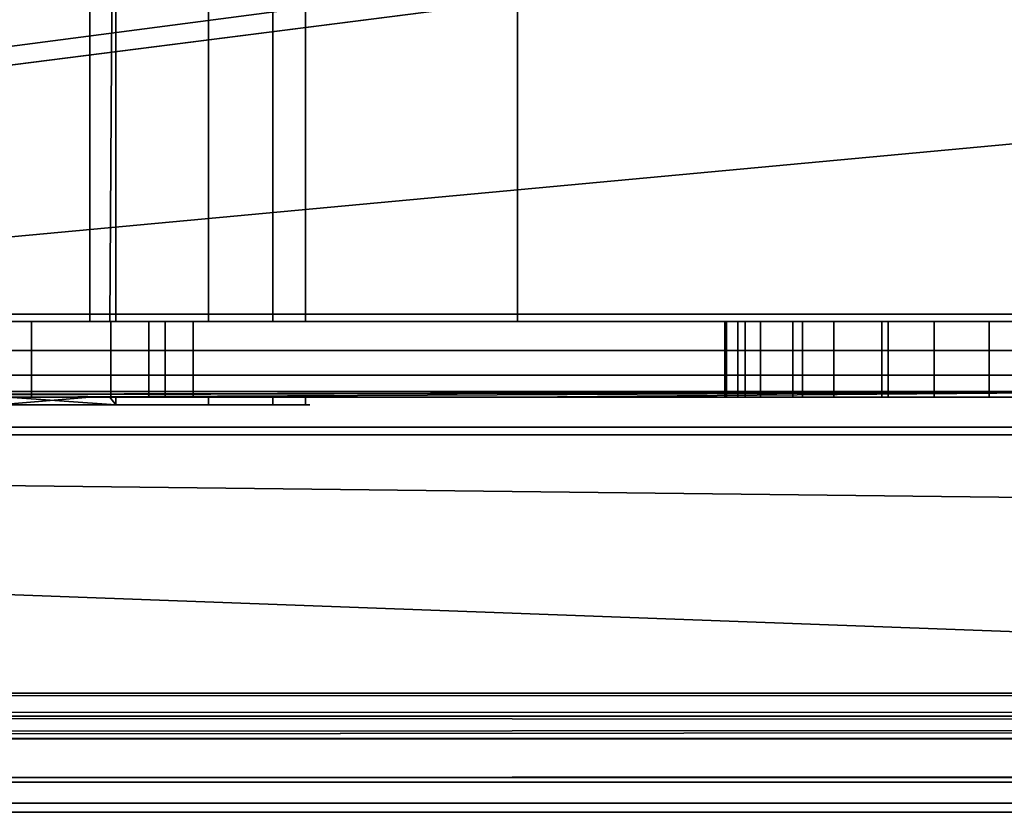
# Model space of a CAD drawing. Header units: millimetres. Extents: x -527 to 5177, y -116 to 161.
# Tile 67 of 256: x -260 to -247, y -28 to -17. Entities that reach past the tile are written whole.
import ezdxf

# ---------------------------------------------------------------- set-up
doc = ezdxf.new("R2010")
doc.units = ezdxf.units.MM
doc.layers.add('151', color=7, linetype='Continuous', true_color=0xffffff)

# ---------------------------------------------------------------- blocks, each defined once
blk = doc.blocks.new('UG_SURFACE_014')
at = {"layer": '151', "color": 252, "linetype": 'Continuous', "lineweight": 35}
for points in [[(-243.9, -8.8, 1159), (-317.9, -8.8, 1159), (-317.9, -21.3, 1159), (-243.9, -21.3, 1159)], [(-317.9, -8.8, 1002), (-243.9, -8.8, 1002), (-243.9, -21.3, 1002), (-317.9, -21.3, 1002)], [(-253.15, -8.8, 1003), (-259.9, -8.8, 1003), (-259.9, -21.3, 1003), (-253.15, -21.3, 1003)], [(-259.9, -8.8, 1158), (-253.15, -8.8, 1158), (-253.15, -21.3, 1158), (-259.9, -21.3, 1158)], [(-259.9, -21.3, 1111.955), (-258.815, -21.3, 1110.75), (-258.815, -8.8, 1110.75), (-259.9, -8.8, 1111.955)], [(-258.549, -21.3, 1097.25), (-259.9, -21.3, 1096.269), (-259.9, -8.8, 1096.269), (-258.469, -8.8, 1097.309)], [(-258.815, -21.3, 1110.75), (-257.24, -21.3, 1109), (-257.24, -8.8, 1109), (-258.815, -8.8, 1110.75)], [(-258.469, -8.8, 1097.309), (-258.469, -21.3, 1097.309), (-258.549, -21.3, 1097.25)], [(-256.389, -8.8, 1100.91), (-256.389, -21.3, 1100.91), (-258.469, -21.3, 1097.309), (-258.469, -8.8, 1097.309)], [(-257.24, -8.8, 1109), (-257.24, -21.3, 1109), (-255.955, -21.3, 1105.045), (-255.955, -8.8, 1105.045)], [(-255.955, -8.8, 1105.045), (-255.955, -21.3, 1105.045), (-256.389, -21.3, 1100.91), (-256.389, -8.8, 1100.91)], [(-253.15, -21.3, 1003), (-244.314, -21.3, 1003), (-244.314, -8.8, 1003), (-253.15, -8.8, 1003)], [(-253.15, -8.8, 1158), (-244.314, -8.8, 1158), (-244.314, -21.3, 1158), (-253.15, -21.3, 1158)], [(-243.9, -21.3, 1159), (-317.9, -21.3, 1159), (-317.9, -21.683, 1158.924), (-243.932, -21.683, 1158.924)], [(-243.932, -21.683, 1002.076), (-317.9, -21.683, 1002.076), (-317.9, -21.3, 1002), (-243.9, -21.3, 1002)], [(-259.9, -21.3, 1037.918), (-259.584, -21.3, 1037.689), (-259.584, -22.3, 1037.689), (-259.9, -22.3, 1037.918)], [(-259.9, -22.3, 1026.238), (-258.537, -22.3, 1027.753), (-258.537, -21.3, 1027.753), (-259.9, -21.3, 1026.238)], [(-253.15, -21.3, 1014.25), (-259.9, -21.3, 1014.25), (-259.9, -21.3, 1026.238), (-258.537, -21.3, 1027.753)], [(-253.15, -21.3, 1090.5), (-259.9, -21.3, 1090.5), (-259.9, -21.3, 1096.269), (-258.549, -21.3, 1097.25)], [(-253.15, -21.3, 1110.75), (-258.815, -21.3, 1110.75), (-259.9, -21.3, 1111.955)], [(-259.9, -21.3, 1111.955), (-259.9, -21.3, 1129.75), (-253.15, -21.3, 1129.75), (-253.15, -21.3, 1110.75)], [(-259.584, -21.3, 1037.689), (-259.9, -21.3, 1037.918), (-259.9, -21.3, 1090.5), (-253.15, -21.3, 1090.5)], [(-253.15, -21.3, 1158), (-253.15, -21.3, 1129.75), (-259.9, -21.3, 1129.75), (-259.9, -21.3, 1158)], [(-253.15, -21.3, 1014.25), (-253.15, -21.3, 1003), (-259.9, -21.3, 1003), (-259.9, -21.3, 1014.25)], [(-258.031, -22.3, 1035), (-259.584, -22.3, 1037.689), (-259.584, -21.3, 1037.689), (-258.031, -21.3, 1035)], [(-253.15, -21.3, 1090.5), (-253.15, -21.3, 1035), (-258.031, -21.3, 1035), (-259.584, -21.3, 1037.689)], [(-257.24, -21.3, 1109), (-258.815, -21.3, 1110.75), (-253.15, -21.3, 1110.75)], [(-253.15, -21.3, 1097.25), (-258.549, -21.3, 1097.25), (-258.469, -21.3, 1097.309)], [(-258.549, -21.3, 1097.25), (-253.15, -21.3, 1097.25), (-253.15, -21.3, 1090.5)], [(-257.446, -22.3, 1031.115), (-257.446, -21.3, 1031.115), (-258.537, -21.3, 1027.753), (-258.537, -22.3, 1027.753)], [(-258.537, -21.3, 1027.753), (-257.446, -21.3, 1031.115), (-253.15, -21.3, 1035), (-253.15, -21.3, 1014.25)], [(-253.15, -21.3, 1097.25), (-258.469, -21.3, 1097.309), (-256.389, -21.3, 1100.91)], [(-258.031, -21.3, 1035), (-257.817, -21.3, 1034.629), (-257.817, -22.3, 1034.629), (-258.031, -22.3, 1035)], [(-257.817, -21.3, 1034.629), (-258.031, -21.3, 1035), (-253.15, -21.3, 1035)], [(-257.817, -22.3, 1034.629), (-257.817, -21.3, 1034.629), (-257.446, -21.3, 1031.115), (-257.446, -22.3, 1031.115)], [(-253.15, -21.3, 1035), (-257.446, -21.3, 1031.115), (-257.817, -21.3, 1034.629)], [(-255.955, -21.3, 1105.045), (-257.24, -21.3, 1109), (-253.15, -21.3, 1110.75)], [(-253.15, -21.3, 1110.75), (-253.15, -21.3, 1097.25), (-256.389, -21.3, 1100.91), (-255.955, -21.3, 1105.045)], [(-253.15, -21.3, 1014.25), (-253.15, -21.3, 1035), (-250.4, -21.3, 1026), (-250.4, -21.3, 1024)], [(-253.15, -21.3, 1035), (-250.134, -21.3, 1027.339), (-250.4, -21.3, 1026)], [(-250.4, -21.3, 1024), (-250.134, -21.3, 1022.661), (-253.15, -21.3, 1014.25)], [(-253.15, -21.3, 1014.25), (-248.239, -21.3, 1020.766), (-246.9, -21.3, 1020.5)], [(-250.134, -21.3, 1022.661), (-249.375, -21.3, 1021.525), (-253.15, -21.3, 1014.25)], [(-253.15, -21.3, 1035), (-248.239, -21.3, 1029.234), (-249.375, -21.3, 1028.475)], [(-246.9, -21.3, 1020.5), (-245.561, -21.3, 1020.766), (-240.15, -21.3, 1014.25), (-253.15, -21.3, 1014.25)], [(-249.375, -21.3, 1028.475), (-250.134, -21.3, 1027.339), (-253.15, -21.3, 1035)], [(-249.375, -21.3, 1021.525), (-248.239, -21.3, 1020.766), (-253.15, -21.3, 1014.25)], [(-253.15, -21.3, 1035), (-246.9, -21.3, 1029.5), (-248.239, -21.3, 1029.234)], [(-240.15, -21.3, 1097.25), (-253.15, -21.3, 1097.25), (-247.628, -21.3, 1100.577), (-246.172, -21.3, 1100.577)], [(-253.15, -21.3, 1110.75), (-249.501, -21.3, 1106.342), (-250.229, -21.3, 1105.082)], [(-253.15, -21.3, 1110.75), (-246.9, -21.3, 1107.5), (-248.324, -21.3, 1107.197)], [(-253.15, -21.3, 1097.25), (-248.957, -21.3, 1101.168), (-247.628, -21.3, 1100.577)], [(-253.15, -21.3, 1097.25), (-250.381, -21.3, 1103.634), (-249.931, -21.3, 1102.25)], [(-248.324, -21.3, 1107.197), (-249.501, -21.3, 1106.342), (-253.15, -21.3, 1110.75)], [(-250.229, -21.3, 1105.082), (-250.381, -21.3, 1103.634), (-253.15, -21.3, 1097.25), (-253.15, -21.3, 1110.75)], [(-249.931, -21.3, 1102.25), (-248.957, -21.3, 1101.168), (-253.15, -21.3, 1097.25)], [(-253.15, -21.3, 1129.75), (-253.15, -21.3, 1158), (-244.314, -21.3, 1158), (-240.15, -21.3, 1153.836)], [(-253.15, -21.3, 1014.25), (-240.15, -21.3, 1014.25), (-240.15, -21.3, 1007.164)], [(-240.15, -21.3, 1007.164), (-244.314, -21.3, 1003), (-253.15, -21.3, 1003), (-253.15, -21.3, 1014.25)], [(-240.15, -21.3, 1153.836), (-240.15, -21.3, 1129.75), (-253.15, -21.3, 1129.75)], [(-240.15, -21.3, 1129.75), (-240.15, -21.3, 1110.75), (-253.15, -21.3, 1110.75), (-253.15, -21.3, 1129.75)], [(-245.476, -21.3, 1107.197), (-246.9, -21.3, 1107.5), (-253.15, -21.3, 1110.75), (-240.15, -21.3, 1110.75)], [(-240.15, -21.3, 1097.25), (-240.15, -21.3, 1090.5), (-253.15, -21.3, 1090.5), (-253.15, -21.3, 1097.25)], [(-240.15, -21.3, 1090.5), (-240.15, -21.3, 1035), (-253.15, -21.3, 1035), (-253.15, -21.3, 1090.5)], [(-245.561, -21.3, 1029.234), (-246.9, -21.3, 1029.5), (-253.15, -21.3, 1035), (-240.15, -21.3, 1035)], [(-250.4, -22.3, 1026), (-250.4, -21.3, 1026), (-250.134, -21.3, 1027.339), (-250.134, -22.3, 1027.339)], [(-250.4, -21.3, 1024), (-250.4, -21.3, 1026), (-250.4, -22.3, 1026), (-250.4, -22.3, 1024)], [(-250.134, -22.3, 1022.661), (-250.134, -21.3, 1022.661), (-250.4, -21.3, 1024), (-250.4, -22.3, 1024)], [(-250.381, -22.3, 1103.634), (-250.381, -21.3, 1103.634), (-250.229, -21.3, 1105.082), (-250.229, -22.3, 1105.082)], [(-249.931, -22.3, 1102.25), (-249.931, -21.3, 1102.25), (-250.381, -21.3, 1103.634), (-250.381, -22.3, 1103.634)], [(-250.229, -22.3, 1105.082), (-250.229, -21.3, 1105.082), (-249.501, -21.3, 1106.342), (-249.501, -22.3, 1106.342)], [(-250.134, -22.3, 1027.339), (-250.134, -21.3, 1027.339), (-249.375, -21.3, 1028.475), (-249.375, -22.3, 1028.475)], [(-249.375, -22.3, 1021.525), (-249.375, -21.3, 1021.525), (-250.134, -21.3, 1022.661), (-250.134, -22.3, 1022.661)], [(-248.957, -22.3, 1101.168), (-248.957, -21.3, 1101.168), (-249.931, -21.3, 1102.25), (-249.931, -22.3, 1102.25)], [(-249.501, -22.3, 1106.342), (-249.501, -21.3, 1106.342), (-248.324, -21.3, 1107.197), (-248.324, -22.3, 1107.197)], [(-249.375, -22.3, 1028.475), (-249.375, -21.3, 1028.475), (-248.239, -21.3, 1029.234), (-248.239, -22.3, 1029.234)], [(-248.239, -22.3, 1020.766), (-248.239, -21.3, 1020.766), (-249.375, -21.3, 1021.525), (-249.375, -22.3, 1021.525)], [(-247.628, -22.3, 1100.577), (-247.628, -21.3, 1100.577), (-248.957, -21.3, 1101.168), (-248.957, -22.3, 1101.168)], [(-248.324, -22.3, 1107.197), (-248.324, -21.3, 1107.197), (-246.9, -21.3, 1107.5), (-246.9, -22.3, 1107.5)], [(-248.239, -22.3, 1029.234), (-248.239, -21.3, 1029.234), (-246.9, -21.3, 1029.5), (-246.9, -22.3, 1029.5)], [(-246.9, -22.3, 1020.5), (-246.9, -21.3, 1020.5), (-248.239, -21.3, 1020.766), (-248.239, -22.3, 1020.766)], [(-246.172, -22.3, 1100.577), (-246.172, -21.3, 1100.577), (-247.628, -21.3, 1100.577), (-247.628, -22.3, 1100.577)], [(-246.9, -22.3, 1107.5), (-246.9, -21.3, 1107.5), (-245.476, -21.3, 1107.197), (-245.476, -22.3, 1107.197)], [(-246.9, -22.3, 1029.5), (-246.9, -21.3, 1029.5), (-245.561, -21.3, 1029.234), (-245.561, -22.3, 1029.234)], [(-245.561, -22.3, 1020.766), (-245.561, -21.3, 1020.766), (-246.9, -21.3, 1020.5), (-246.9, -22.3, 1020.5)], [(-243.932, -21.683, 1158.924), (-317.9, -21.683, 1158.924), (-317.9, -22.007, 1158.707), (-244.021, -22.007, 1158.707)], [(-244.021, -22.007, 1002.293), (-317.9, -22.007, 1002.293), (-317.9, -21.683, 1002.076), (-243.932, -21.683, 1002.076)], [(-244.021, -22.007, 1158.707), (-317.9, -22.007, 1158.707), (-317.9, -22.224, 1158.383), (-244.156, -22.224, 1158.383)], [(-244.156, -22.224, 1002.617), (-317.9, -22.224, 1002.617), (-317.9, -22.007, 1002.293), (-244.021, -22.007, 1002.293)], [(-244.156, -22.224, 1158.383), (-317.9, -22.224, 1158.383), (-317.9, -22.3, 1158), (-278.65, -22.3, 1158)], [(-317.9, -22.224, 1002.617), (-244.156, -22.224, 1002.617), (-271.9, -22.3, 1003), (-275.15, -22.3, 1003)], [(-244.156, -22.224, 1158.383), (-278.65, -22.3, 1158), (-275.15, -22.3, 1158)], [(-244.156, -22.224, 1158.383), (-275.15, -22.3, 1158), (-271.9, -22.3, 1158)], [(-271.9, -22.3, 1158), (-259.9, -22.3, 1158), (-244.156, -22.224, 1158.383)], [(-244.156, -22.224, 1002.617), (-259.9, -22.3, 1003), (-271.9, -22.3, 1003)], [(-258.469, -22.4, 1097.309), (-261.833, -22.4, 1094.864), (-261.833, -22.3, 1094.864), (-259.9, -22.3, 1096.269)], [(-260.022, -22.4, 1112.09), (-257.24, -22.4, 1109), (-257.24, -22.3, 1109), (-258.815, -22.3, 1110.75)], [(-258.815, -22.3, 1110.75), (-259.9, -22.3, 1111.955), (-260.022, -22.4, 1112.09)], [(-244.156, -22.224, 1158.383), (-259.9, -22.3, 1158), (-253.15, -22.3, 1158)], [(-244.156, -22.224, 1002.617), (-253.15, -22.3, 1003), (-259.9, -22.3, 1003)], [(-253.15, -22.3, 1090.5), (-259.9, -22.3, 1090.5), (-259.9, -22.3, 1037.918), (-259.584, -22.3, 1037.689)], [(-253.15, -22.3, 1110.75), (-253.15, -22.3, 1129.75), (-259.9, -22.3, 1129.75), (-259.9, -22.3, 1111.955)], [(-258.549, -22.3, 1097.25), (-259.9, -22.3, 1096.269), (-259.9, -22.3, 1090.5), (-253.15, -22.3, 1090.5)], [(-259.9, -22.3, 1111.955), (-258.815, -22.3, 1110.75), (-253.15, -22.3, 1110.75)], [(-258.537, -22.3, 1027.753), (-259.9, -22.3, 1026.238), (-259.9, -22.3, 1014.25), (-253.15, -22.3, 1014.25)], [(-259.9, -22.3, 1158), (-259.9, -22.3, 1129.75), (-253.15, -22.3, 1129.75), (-253.15, -22.3, 1158)], [(-259.9, -22.3, 1014.25), (-259.9, -22.3, 1003), (-253.15, -22.3, 1003), (-253.15, -22.3, 1014.25)], [(-259.9, -22.3, 1096.269), (-258.549, -22.3, 1097.25), (-258.469, -22.4, 1097.309)], [(-259.584, -22.3, 1037.689), (-258.031, -22.3, 1035), (-253.15, -22.3, 1035), (-253.15, -22.3, 1090.5)], [(-253.15, -22.3, 1110.75), (-258.815, -22.3, 1110.75), (-257.24, -22.3, 1109)], [(-253.15, -22.3, 1090.5), (-253.15, -22.3, 1097.25), (-258.549, -22.3, 1097.25)], [(-258.469, -22.3, 1097.309), (-258.549, -22.3, 1097.25), (-253.15, -22.3, 1097.25)], [(-258.549, -22.3, 1097.25), (-258.469, -22.3, 1097.309), (-258.469, -22.4, 1097.309)], [(-253.15, -22.3, 1014.25), (-253.15, -22.3, 1035), (-257.446, -22.3, 1031.115), (-258.537, -22.3, 1027.753)], [(-256.389, -22.3, 1100.91), (-258.469, -22.3, 1097.309), (-253.15, -22.3, 1097.25)], [(-256.389, -22.3, 1100.91), (-256.389, -22.4, 1100.91), (-258.469, -22.4, 1097.309), (-258.469, -22.3, 1097.309)], [(-253.15, -22.3, 1035), (-258.031, -22.3, 1035), (-257.817, -22.3, 1034.629)], [(-257.817, -22.3, 1034.629), (-257.446, -22.3, 1031.115), (-253.15, -22.3, 1035)], [(-253.15, -22.3, 1110.75), (-257.24, -22.3, 1109), (-255.955, -22.3, 1105.045)], [(-257.24, -22.3, 1109), (-257.24, -22.4, 1109), (-255.955, -22.4, 1105.045), (-255.955, -22.3, 1105.045)], [(-255.955, -22.3, 1105.045), (-256.389, -22.3, 1100.91), (-253.15, -22.3, 1097.25), (-253.15, -22.3, 1110.75)], [(-255.955, -22.3, 1105.045), (-255.955, -22.4, 1105.045), (-256.389, -22.4, 1100.91), (-256.389, -22.3, 1100.91)], [(-253.15, -22.3, 1158), (-244.314, -22.3, 1158), (-244.156, -22.224, 1158.383)], [(-244.156, -22.224, 1002.617), (-244.314, -22.3, 1003), (-253.15, -22.3, 1003)], [(-253.15, -22.3, 1035), (-253.15, -22.3, 1014.25), (-250.4, -22.3, 1024), (-250.4, -22.3, 1026)], [(-253.15, -22.3, 1014.25), (-250.134, -22.3, 1022.661), (-250.4, -22.3, 1024)], [(-253.15, -22.3, 1014.25), (-249.375, -22.3, 1021.525), (-250.134, -22.3, 1022.661)], [(-253.15, -22.3, 1035), (-250.134, -22.3, 1027.339), (-249.375, -22.3, 1028.475)], [(-253.15, -22.3, 1014.25), (-248.239, -22.3, 1020.766), (-249.375, -22.3, 1021.525)], [(-253.15, -22.3, 1035), (-248.239, -22.3, 1029.234), (-246.9, -22.3, 1029.5)], [(-250.4, -22.3, 1026), (-250.134, -22.3, 1027.339), (-253.15, -22.3, 1035)], [(-246.9, -22.3, 1029.5), (-245.561, -22.3, 1029.234), (-240.15, -22.3, 1035), (-253.15, -22.3, 1035)], [(-253.15, -22.3, 1014.25), (-246.9, -22.3, 1020.5), (-248.239, -22.3, 1020.766)], [(-249.375, -22.3, 1028.475), (-248.239, -22.3, 1029.234), (-253.15, -22.3, 1035)], [(-253.15, -22.3, 1110.75), (-249.501, -22.3, 1106.342), (-248.324, -22.3, 1107.197)], [(-253.15, -22.3, 1110.75), (-253.15, -22.3, 1097.25), (-250.381, -22.3, 1103.634), (-250.229, -22.3, 1105.082)], [(-240.15, -22.3, 1110.75), (-253.15, -22.3, 1110.75), (-246.9, -22.3, 1107.5), (-245.476, -22.3, 1107.197)], [(-250.229, -22.3, 1105.082), (-249.501, -22.3, 1106.342), (-253.15, -22.3, 1110.75)], [(-253.15, -22.3, 1097.25), (-248.957, -22.3, 1101.168), (-249.931, -22.3, 1102.25)], [(-249.931, -22.3, 1102.25), (-250.381, -22.3, 1103.634), (-253.15, -22.3, 1097.25)], [(-253.15, -22.3, 1097.25), (-240.15, -22.3, 1097.25), (-246.172, -22.3, 1100.577), (-247.628, -22.3, 1100.577)], [(-247.628, -22.3, 1100.577), (-248.957, -22.3, 1101.168), (-253.15, -22.3, 1097.25)], [(-248.324, -22.3, 1107.197), (-246.9, -22.3, 1107.5), (-253.15, -22.3, 1110.75)], [(-253.15, -22.3, 1014.25), (-253.15, -22.3, 1003), (-244.314, -22.3, 1003), (-240.15, -22.3, 1007.164)], [(-253.15, -22.3, 1129.75), (-240.15, -22.3, 1129.75), (-240.15, -22.3, 1153.836)], [(-240.15, -22.3, 1153.836), (-244.314, -22.3, 1158), (-253.15, -22.3, 1158), (-253.15, -22.3, 1129.75)], [(-240.15, -22.3, 1007.164), (-240.15, -22.3, 1014.25), (-253.15, -22.3, 1014.25)], [(-253.15, -22.3, 1129.75), (-253.15, -22.3, 1110.75), (-240.15, -22.3, 1110.75), (-240.15, -22.3, 1129.75)], [(-253.15, -22.3, 1097.25), (-253.15, -22.3, 1090.5), (-240.15, -22.3, 1090.5), (-240.15, -22.3, 1097.25)], [(-253.15, -22.3, 1090.5), (-253.15, -22.3, 1035), (-240.15, -22.3, 1035), (-240.15, -22.3, 1090.5)], [(-245.561, -22.3, 1020.766), (-246.9, -22.3, 1020.5), (-253.15, -22.3, 1014.25), (-240.15, -22.3, 1014.25)], [(-261.9, -22.4, 1100), (-258.469, -22.4, 1097.309), (-256.389, -22.4, 1100.91)], [(-256.389, -22.4, 1100.91), (-255.955, -22.4, 1105.045), (-261.9, -22.4, 1108), (-261.9, -22.4, 1100)], [(-261.833, -22.4, 1094.864), (-258.469, -22.4, 1097.309), (-261.9, -22.4, 1100)], [(-255.955, -22.4, 1105.045), (-257.24, -22.4, 1109), (-260.022, -22.4, 1112.09), (-261.9, -22.4, 1108)]]:
    blk.add_3dface(points, dxfattribs=at)
blk = doc.blocks.new('UG_SURFACE_015')
at = {"layer": '151', "color": 35, "linetype": 'Continuous', "lineweight": 35}
for points in [[(-317, 7.5, 2013), (-317, -22.8, 2013), (317, -22.8, 2013), (317, 7.5, 2013)], [(-317, -22.8), (-317, -14.3), (317, -14.3), (321, -30.3)], [(317, -22.8, 2017), (-321, -22.8, 2017), (-321, -30.3, 2017), (321, -30.3, 2017)], [(-321, -22.8, 2017), (317, -22.8, 2017), (317, -22.8, 2013), (-317, -22.8, 2013)], [(-321, -30.3), (-321, -22.8), (-317, -22.8), (334, -46.9)], [(334, -46.9), (-317, -22.8), (321, -30.3)]]:
    blk.add_3dface(points, dxfattribs=at)
blk = doc.blocks.new('UG_SURFACE_026')
at = {"layer": '151', "color": 18, "linetype": 'Continuous', "lineweight": 35}
for points in [[(-317, -4.2, 2013), (317, -4.2, 2013), (317, -21.2, 2013), (-317, -21.2, 2013)], [(-317, -22.7, 2017), (317, -22.7, 2017), (317, -14.306, 2017), (-317, -14.306, 2017)], [(-317, -21.2, 2013.2), (317, -21.2, 2013.2), (317, -22.7, 2013.2), (-317, -22.7, 2013.2)], [(-317, -21.2, 2013), (317, -21.2, 2013), (317, -21.2, 2013.2), (-317, -21.2, 2013.2)], [(-317, -22.7, 2013.2), (317, -22.7, 2013.2), (317, -22.7, 2017), (-317, -22.7, 2017)]]:
    blk.add_3dface(points, dxfattribs=at)
blk = doc.blocks.new('UG_SURFACE_037')
at = {"layer": '151', "color": 252, "linetype": 'Continuous', "lineweight": 35}
for points in [[(-326.5, 74.62, 2021.75), (-326.5, -26.22, 2021.75), (-258.5, 26.8, 2021.75), (-258.5, 28.8, 2021.75)], [(-325, -26.22, 2020.25), (-325, 74.62, 2020.25), (-258.5, 28.8, 2020.25), (-258.5, 26.8, 2020.25)], [(-78.167, 26.8, 2020.25), (78.167, 28.8, 2020.25), (78.167, 26.8, 2020.25), (-325, -26.22, 2020.25)], [(-246.5, 26.8, 2020.25), (-90.167, 28.8, 2020.25), (-90.167, 26.8, 2020.25), (-325, -26.22, 2020.25)], [(-326.5, -26.22, 2021.75), (326.5, -26.22, 2021.75), (-246.5, 26.8, 2021.75), (-258.5, 26.8, 2021.75)], [(-325, -26.22, 2020.25), (78.167, 26.8, 2020.25), (90.167, 26.8, 2020.25)], [(90.167, 26.8, 2020.25), (246.5, 26.8, 2020.25), (-325, -26.22, 2020.25)], [(-325, -26.22, 2020.25), (-90.167, 26.8, 2020.25), (-78.167, 26.8, 2020.25)], [(-325, -26.22, 2020.25), (-258.5, 26.8, 2020.25), (-246.5, 26.8, 2020.25)], [(325, -26.22, 2020.25), (-325, -26.22, 2020.25), (246.5, 26.8, 2020.25), (258.5, 26.8, 2020.25)], [(-380, -9.3, 2075.25), (-380, -26.22, 2075.25), (380, -26.22, 2075.25), (380, -9.3, 2075.25)], [(-378.5, -9.3, 2073.75), (378.5, -9.3, 2073.75), (378.5, -26.22, 2073.75), (-378.5, -26.22, 2073.75)], [(380, -26.22, 2075.25), (-380, -26.22, 2075.25), (-379.941, -26.821, 2075.191)], [(379.941, -26.821, 2075.191), (380, -26.22, 2075.25), (-379.941, -26.821, 2075.191)], [(-378.47, -26.528, 2073.72), (-378.5, -26.22, 2073.75), (378.5, -26.22, 2073.75)], [(-378.47, -26.528, 2073.72), (378.5, -26.22, 2073.75), (378.47, -26.528, 2073.72)], [(326.53, -26.528, 2021.78), (-326.5, -26.22, 2021.75), (-326.53, -26.528, 2021.78)], [(326.53, -26.528, 2021.78), (326.5, -26.22, 2021.75), (-326.5, -26.22, 2021.75)], [(-325.059, -26.821, 2020.309), (325, -26.22, 2020.25), (325.059, -26.821, 2020.309)], [(-325.059, -26.821, 2020.309), (-325, -26.22, 2020.25), (325, -26.22, 2020.25)], [(378.47, -26.528, 2073.72), (378.38, -26.825, 2073.63), (-378.38, -26.825, 2073.63), (-378.47, -26.528, 2073.72)], [(-326.53, -26.528, 2021.78), (-326.62, -26.825, 2021.87), (326.62, -26.825, 2021.87)], [(-326.53, -26.528, 2021.78), (326.62, -26.825, 2021.87), (326.53, -26.528, 2021.78)], [(-379.941, -26.821, 2075.191), (-379.766, -27.399, 2075.016), (379.766, -27.399, 2075.016), (379.941, -26.821, 2075.191)], [(378.037, -27.337, 2073.287), (-378.037, -27.337, 2073.287), (-378.38, -26.825, 2073.63), (378.38, -26.825, 2073.63)], [(326.62, -26.825, 2021.87), (-326.62, -26.825, 2021.87), (-326.963, -27.337, 2022.213), (326.963, -27.337, 2022.213)], [(325.059, -26.821, 2020.309), (-325.234, -27.399, 2020.484), (-325.059, -26.821, 2020.309)], [(325.059, -26.821, 2020.309), (325.234, -27.399, 2020.484), (-325.234, -27.399, 2020.484)], [(377.525, -27.68, 2072.775), (-377.525, -27.68, 2072.775), (-378.037, -27.337, 2073.287), (378.037, -27.337, 2073.287)], [(326.963, -27.337, 2022.213), (-326.963, -27.337, 2022.213), (-327.475, -27.68, 2022.725), (327.475, -27.68, 2022.725)], [(379.766, -27.399, 2075.016), (-379.766, -27.399, 2075.016), (-379.098, -28.398, 2074.348), (379.098, -28.398, 2074.348)], [(325.902, -28.398, 2021.152), (-325.902, -28.398, 2021.152), (-325.234, -27.399, 2020.484), (325.234, -27.399, 2020.484)], [(376.92, -27.8, 2072.17), (-376.92, -27.8, 2072.17), (-377.525, -27.68, 2072.775), (377.525, -27.68, 2072.775)], [(327.475, -27.68, 2022.725), (-327.475, -27.68, 2022.725), (-328.08, -27.8, 2023.33), (328.08, -27.8, 2023.33)], [(-376.92, -27.8, 2072.17), (376.92, -27.8, 2072.17), (328.08, -27.8, 2023.33), (-328.08, -27.8, 2023.33)]]:
    blk.add_3dface(points, dxfattribs=at)

msp = doc.modelspace()

# ---------------------------------------------------------------- linework, layer by layer
at = {"layer": '151', "color": 251, "linetype": 'Continuous', "lineweight": -3, "true_color": 0x636466}
for p, q in [((317, -21.2, 2013.2), (-317, -21.2, 2013.2)), ((317, -21.2, 2013), (-317, -21.2, 2013)), ((-244.314, -21.3, 1158), (-317.9, -21.3, 1158)), ((-244.314, -21.3, 1003), (-317.9, -21.3, 1003)), ((-317.9, -21.3, 1159), (-243.9, -21.3, 1159)), ((-243.9, -21.3, 1002), (-317.9, -21.3, 1002)), ((-250.4, -22.3, 1026), (-250.4, -21.3, 1026)), ((-250.4, -22.3, 1024), (-250.4, -21.3, 1024)), ((-250.4, -21.3, 1024), (-250.4, -21.3, 1026)), ((-317.9, -22.3, 1003), (-244.314, -22.3, 1003)), ((-244.314, -22.3, 1158), (-317.9, -22.3, 1158)), ((-250.4, -22.3, 1024), (-250.4, -22.3, 1026)), ((-321, -22.8, 2017), (317, -22.8, 2017)), ((317, -22.7, 2017), (-317, -22.7, 2017)), ((317, -22.7, 2013.2), (-317, -22.7, 2013.2)), ((-317, -22.8, 2013), (317, -22.8, 2013)), ((380, -26.22, 2075.25), (-380, -26.22, 2075.25)), ((378.5, -26.22, 2073.75), (-378.5, -26.22, 2073.75)), ((326.5, -26.22, 2021.75), (-326.5, -26.22, 2021.75)), ((325, -26.22, 2020.25), (-325, -26.22, 2020.25))]:
    msp.add_line(p, q, dxfattribs=at)
at = {"layer": '151', "color": 251, "linetype": 'Continuous', "lineweight": -3, "true_color": 0x636466, "extrusion": (0, -1, 6.93889e-16)}
for centre in [(-265.9, 1104, 21.3), (-265.9, 1104, 22.3)]:
    msp.add_circle(centre, 10, dxfattribs=at)
at = {"layer": '151', "color": 251, "linetype": 'Continuous', "lineweight": -3, "true_color": 0x636466, "extrusion": (0, 1, -4.0817e-16)}
for centre in [(246.9, 1104, -21.3), (246.9, 1104, -22.3)]:
    msp.add_circle(centre, 3.5, dxfattribs=at)
at = {"layer": '151', "color": 251, "linetype": 'Continuous', "lineweight": -3, "true_color": 0x636466, "extrusion": (0, -1, 0)}
msp.add_circle((-265.9, 1104, 22.4), 10, dxfattribs=at)
at = {"layer": '151', "color": 251, "linetype": 'Continuous', "lineweight": -3, "true_color": 0x636466, "extrusion": (0, 1, -4.0817e-16)}
for centre, radius, start, end in [((265.9, 1032, -21.3), 8.5, 306.0319, 233.9681), ((246.9, 1024, -21.3), 3.5, 180, 0), ((246.9, 1026, -21.3), 3.5, 0, 180), ((265.9, 1032, -22.3), 8.5, 306.0319, 233.9681), ((246.9, 1026, -22.3), 3.5, 0, 180), ((246.9, 1024, -22.3), 3.5, 180, 0)]:
    msp.add_arc(centre, radius, start, end, dxfattribs=at)

# ---------------------------------------------------------------- block references
at = {"layer": '151', "color": 251, "linetype": 'Continuous', "lineweight": -3, "true_color": 0x636466}
for name in ['UG_SURFACE_037', 'UG_SURFACE_015', 'UG_SURFACE_026', 'UG_SURFACE_014']:
    msp.add_blockref(name, (0, 0), dxfattribs=at)

doc.saveas('drawing.dxf')
